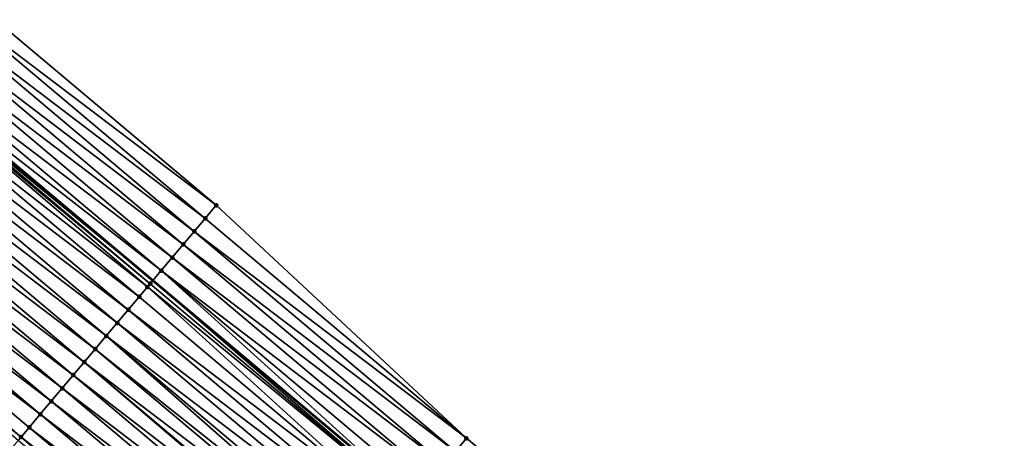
# Model space of a CAD drawing. Header units: feet. Extents: x 2017424 to 2024169, y 808042 to 818730.
# Tile 166 of 256: x 2018443 to 2018501, y 817867 to 817891. Entities that reach past the tile are written whole.
import ezdxf

# ---------------------------------------------------------------- set-up
doc = ezdxf.new("R2010")
doc.units = ezdxf.units.FT
doc.header["$MEASUREMENT"] = 0
for name, color, linetype, lineweight in [('EP_Travel Lane', 172, 'Continuous', 53), ('NB-Road Shots', 141, 'Continuous', 100), ('NB-Road X-Section', 40, 'Continuous', 13)]:
    doc.layers.add(name, color=color, linetype=linetype, lineweight=lineweight)
doc.layers.add('I-77-MM15-17_NB-Surface-BORDER', color=7, linetype='Continuous')
doc.layers.add('I-77-MM15-17_NB-Surface-TIN', color=7, linetype='Continuous')

msp = doc.modelspace()

# ---------------------------------------------------------------- linework, layer by layer
at = {"layer": 'EP_Travel Lane'}
msp.add_polyline3d([(2018282.647839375, 818017.8113117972, 269.3541575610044), (2018297.950167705, 818004.9343505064, 269.2032432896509), (2018313.252435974, 817992.0574397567, 269.0427323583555), (2018328.554636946, 817979.1805856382, 268.871459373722), (2018343.860100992, 817966.3024503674, 268.6879861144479), (2018359.168127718, 817953.4326986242, 268.5030665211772), (2018374.47613882, 817940.5629600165, 268.3157924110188), (2018389.784175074, 817927.6932002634, 268.1323155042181), (2018405.092231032, 817914.8234239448, 267.9517949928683), (2018420.40043548, 817901.9535227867, 267.7936410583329), (2018435.708676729, 817889.0835906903, 267.6410402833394), (2018451.016991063, 817876.2135971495, 267.4994420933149), (2018466.325160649, 817863.3437253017, 267.3360352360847), (2018481.63327881, 817850.4738966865, 267.1648926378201), (2018496.936696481, 817837.6071696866, 266.9753684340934), (2018512.241391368, 817824.7332280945, 266.807106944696)], dxfattribs=at)
at = {"layer": 'I-77-MM15-17_NB-Surface-BORDER', "color": 3, "linetype": 'Continuous', "lineweight": -3}
msp.add_polyline3d([(2018285.77998734, 818021.5366482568, 269.0980245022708), (2018301.725823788, 818009.4251210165, 268.8902490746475), (2018316.384482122, 817995.7828511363, 268.7711679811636), (2018332.330235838, 817983.6713935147, 268.5501694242), (2018347.635910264, 817970.7905063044, 268.3779650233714), (2018363.577554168, 817958.6736139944, 268.1617816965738), (2018378.875301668, 817945.7916089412, 267.9803065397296), (2018394.173139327, 817932.9095279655, 267.8124348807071), (2018409.470872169, 817920.0275352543, 267.6287472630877), (2018424.768691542, 817907.145469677, 267.4581044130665), (2018439.422874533, 817893.498072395, 267.3613788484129), (2018454.721039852, 817880.6157155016, 267.2428838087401), (2018469.375234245, 817866.9683086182, 267.1478563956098), (2018484.673056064, 817854.0862409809, 266.977593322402), (2018499.965698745, 817841.2102565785, 266.7874656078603), (2018513.983299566, 817826.8054902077, 266.6808012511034), (2018529.28803969, 817813.9314989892, 266.521481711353)], dxfattribs=at)
at = {"layer": 'I-77-MM15-17_NB-Surface-TIN', "color": 128, "linetype": 'Continuous', "lineweight": -3}
for points in [[(2018454.721039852, 817880.6157155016, 267.2428838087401), (2018439.422874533, 817893.498072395, 267.3613788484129), (2018438.779030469, 817892.7329155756, 267.4039781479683)], [(2018454.077165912, 817879.8505838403, 267.2809801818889), (2018438.779030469, 817892.7329155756, 267.4039781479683), (2018438.135165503, 817891.9677763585, 267.4434270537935)], [(2018454.077165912, 817879.8505838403, 267.2809801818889), (2018454.721039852, 817880.6157155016, 267.2428838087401), (2018438.779030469, 817892.7329155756, 267.4039781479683)], [(2018453.433258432, 817879.0854804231, 267.3140215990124), (2018438.135165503, 817891.9677763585, 267.4434270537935), (2018437.491350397, 817891.2025951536, 267.4903908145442)], [(2018453.433258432, 817879.0854804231, 267.3140215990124), (2018454.077165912, 817879.8505838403, 267.2809801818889), (2018438.135165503, 817891.9677763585, 267.4434270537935)], [(2018452.789425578, 817878.3203141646, 267.3583100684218), (2018437.491350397, 817891.2025951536, 267.4903908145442), (2018436.847521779, 817890.4374253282, 267.5353178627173)], [(2018452.789425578, 817878.3203141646, 267.3583100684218), (2018453.433258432, 817879.0854804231, 267.3140215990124), (2018437.491350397, 817891.2025951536, 267.4903908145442)], [(2018452.145615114, 817877.555129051, 267.4059731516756), (2018436.847521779, 817890.4374253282, 267.5353178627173), (2018436.203779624, 817889.6721826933, 267.5932761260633)], [(2018452.145615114, 817877.555129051, 267.4059731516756), (2018452.789425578, 817878.3203141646, 267.3583100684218), (2018436.847521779, 817890.4374253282, 267.5353178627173)], [(2018451.501858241, 817876.7898988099, 267.4617130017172), (2018436.203779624, 817889.6721826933, 267.5932761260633), (2018435.708676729, 817889.0835906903, 267.6410402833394)], [(2018451.501858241, 817876.7898988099, 267.4617130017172), (2018452.145615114, 817877.555129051, 267.4059731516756), (2018436.203779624, 817889.6721826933, 267.5932761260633)], [(2018435.560064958, 817888.90691691, 267.6553773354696), (2018451.016991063, 817876.2135971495, 267.4994420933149), (2018435.708676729, 817889.0835906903, 267.6410402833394)], [(2018451.501858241, 817876.7898988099, 267.4617130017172), (2018435.708676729, 817889.0835906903, 267.6410402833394), (2018451.016991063, 817876.2135971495, 267.4994420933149)], [(2018450.698734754, 817875.8353975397, 267.5188369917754), (2018435.465050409, 817888.7940283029, 267.6595451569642), (2018434.916062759, 817888.1418932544, 267.6741435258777)], [(2018450.858063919, 817876.0247001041, 267.5118087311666), (2018435.560064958, 817888.90691691, 267.6553773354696), (2018435.465050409, 817888.7940283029, 267.6595451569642)], [(2018450.698734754, 817875.8353975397, 267.5188369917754), (2018450.858063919, 817876.0247001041, 267.5118087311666), (2018435.465050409, 817888.7940283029, 267.6595451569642)], [(2018450.858063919, 817876.0247001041, 267.5118087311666), (2018451.016991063, 817876.2135971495, 267.4994420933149), (2018435.560064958, 817888.90691691, 267.6553773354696)], [(2018450.214084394, 817875.2596573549, 267.5339919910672), (2018434.916062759, 817888.1418932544, 267.6741435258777), (2018434.272079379, 817887.3768537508, 267.6957461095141)], [(2018450.214084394, 817875.2596573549, 267.5339919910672), (2018450.698734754, 817875.8353975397, 267.5188369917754), (2018434.916062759, 817888.1418932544, 267.6741435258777)], [(2018449.570088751, 817874.4946281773, 267.5537462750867), (2018434.272079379, 817887.3768537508, 267.6957461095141), (2018433.628102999, 817886.6118083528, 267.7184036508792)], [(2018449.570088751, 817874.4946281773, 267.5537462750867), (2018450.214084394, 817875.2596573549, 267.5339919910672), (2018434.272079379, 817887.3768537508, 267.6957461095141)], [(2018448.926115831, 817873.7295798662, 267.5769249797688), (2018433.628102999, 817886.6118083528, 267.7184036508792), (2018432.984155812, 817885.8467383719, 267.7454609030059)], [(2018448.926115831, 817873.7295798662, 267.5769249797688), (2018449.570088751, 817874.4946281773, 267.5537462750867), (2018433.628102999, 817886.6118083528, 267.7184036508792)], [(2018448.282163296, 817872.9645143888, 267.6031760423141), (2018432.984155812, 817885.8467383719, 267.7454609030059), (2018432.340193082, 817885.08168148, 267.770175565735)], [(2018448.282163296, 817872.9645143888, 267.6031760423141), (2018448.926115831, 817873.7295798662, 267.5769249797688), (2018432.984155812, 817885.8467383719, 267.7454609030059)], [(2018447.638198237, 817872.1994594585, 267.6275394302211), (2018432.340193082, 817885.08168148, 267.770175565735), (2018431.696209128, 817884.3166424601, 267.7916915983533)], [(2018447.638198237, 817872.1994594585, 267.6275394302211), (2018448.282163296, 817872.9645143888, 267.6031760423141), (2018432.340193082, 817885.08168148, 267.770175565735)], [(2018446.994184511, 817871.4344455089, 267.6445682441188), (2018431.696209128, 817884.3166424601, 267.7916915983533), (2018431.052167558, 817883.5516519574, 267.804524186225)], [(2018446.994184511, 817871.4344455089, 267.6445682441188), (2018447.638198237, 817872.1994594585, 267.6275394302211), (2018431.696209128, 817884.3166424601, 267.7916915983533)], [(2018446.350159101, 817870.6694413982, 267.6598361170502), (2018431.052167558, 817883.5516519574, 267.804524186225), (2018430.408123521, 817882.7866635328, 267.8169848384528)], [(2018446.350159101, 817870.6694413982, 267.6598361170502), (2018446.994184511, 817871.4344455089, 267.6445682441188), (2018431.052167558, 817883.5516519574, 267.804524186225)], [(2018445.706148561, 817869.9044247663, 267.677345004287), (2018430.408123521, 817882.7866635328, 267.8169848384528), (2018429.764116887, 817882.0216436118, 267.8350825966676)], [(2018445.706148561, 817869.9044247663, 267.677345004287), (2018446.350159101, 817870.6694413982, 267.6598361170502), (2018430.408123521, 817882.7866635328, 267.8169848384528)], [(2018445.062141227, 817869.1394054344, 267.6953371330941), (2018429.764116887, 817882.0216436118, 267.8350825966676), (2018429.120164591, 817881.2565779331, 267.8613698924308)], [(2018445.062141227, 817869.1394054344, 267.6953371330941), (2018445.706148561, 817869.9044247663, 267.677345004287), (2018429.764116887, 817882.0216436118, 267.8350825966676)], [(2018444.418163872, 817868.3743608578, 267.7178474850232), (2018429.120164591, 817881.2565779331, 267.8613698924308), (2018428.476182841, 817880.4915370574, 267.8832180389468)], [(2018444.418163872, 817868.3743608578, 267.7178474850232), (2018445.062141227, 817869.1394054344, 267.6953371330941), (2018429.120164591, 817881.2565779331, 267.8613698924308)], [(2018443.2974113, 817867.0430042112, 267.7498575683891), (2018428.476182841, 817880.4915370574, 267.8832180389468), (2018427.839599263, 817879.735377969, 267.8979191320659)], [(2018443.2974113, 817867.0430042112, 267.7498575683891), (2018443.774187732, 817867.6093152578, 267.7405409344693), (2018428.476182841, 817880.4915370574, 267.8832180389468)], [(2018443.774187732, 817867.6093152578, 267.7405409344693), (2018444.418163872, 817868.3743608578, 267.7178474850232), (2018428.476182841, 817880.4915370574, 267.8832180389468)], [(2018469.375234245, 817866.9683086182, 267.1478563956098), (2018454.721039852, 817880.6157155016, 267.2428838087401), (2018454.077165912, 817879.8505838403, 267.2809801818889)], [(2018443.2974113, 817867.0430042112, 267.7498575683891), (2018427.839599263, 817879.735377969, 267.8979191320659), (2018443.137585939, 817866.8531715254, 267.7524952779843)], [(2018469.375234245, 817866.9683086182, 267.1478563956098), (2018454.077165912, 817879.8505838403, 267.2809801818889), (2018453.433258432, 817879.0854804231, 267.3140215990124)], [(2018468.731330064, 817866.2032024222, 267.1813956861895), (2018453.433258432, 817879.0854804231, 267.3140215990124), (2018452.789425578, 817878.3203141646, 267.3583100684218)], [(2018468.731330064, 817866.2032024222, 267.1813956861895), (2018469.375234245, 817866.9683086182, 267.1478563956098), (2018453.433258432, 817879.0854804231, 267.3140215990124)], [(2018468.087458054, 817865.4380691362, 267.2197834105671), (2018452.789425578, 817878.3203141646, 267.3583100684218), (2018452.145615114, 817877.555129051, 267.4059731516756)], [(2018468.087458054, 817865.4380691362, 267.2197834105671), (2018468.731330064, 817866.2032024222, 267.1813956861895), (2018452.789425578, 817878.3203141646, 267.3583100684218)], [(2018467.443621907, 817864.6729056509, 267.2635761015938), (2018452.145615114, 817877.555129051, 267.4059731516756), (2018451.501858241, 817876.7898988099, 267.4617130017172)], [(2018467.443621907, 817864.6729056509, 267.2635761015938), (2018468.087458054, 817865.4380691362, 267.2197834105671), (2018452.145615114, 817877.555129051, 267.4059731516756)], [(2018451.501858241, 817876.7898988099, 267.4617130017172), (2018451.016991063, 817876.2135971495, 267.4994420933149), (2018466.325160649, 817863.3437253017, 267.3360352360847)], [(2018466.799784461, 817863.9077432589, 267.3071731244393), (2018451.501858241, 817876.7898988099, 267.4617130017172), (2018466.325160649, 817863.3437253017, 267.3360352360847)], [(2018466.799784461, 817863.9077432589, 267.3071731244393), (2018467.443621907, 817864.6729056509, 267.2635761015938), (2018451.501858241, 817876.7898988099, 267.4617130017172)], [(2018465.512009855, 817862.3775024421, 267.3793390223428), (2018450.698734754, 817875.8353975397, 267.5188369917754), (2018450.214084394, 817875.2596573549, 267.5339919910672)], [(2018466.155917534, 817863.1426056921, 267.3463269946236), (2018450.858063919, 817876.0247001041, 267.5118087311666), (2018450.698734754, 817875.8353975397, 267.5188369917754)], [(2018465.512009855, 817862.3775024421, 267.3793390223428), (2018466.155917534, 817863.1426056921, 267.3463269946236), (2018450.698734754, 817875.8353975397, 267.5188369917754)], [(2018466.155917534, 817863.1426056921, 267.3463269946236), (2018451.016991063, 817876.2135971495, 267.4994420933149), (2018450.858063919, 817876.0247001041, 267.5118087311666)], [(2018466.155917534, 817863.1426056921, 267.3463269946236), (2018466.325160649, 817863.3437253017, 267.3360352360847), (2018451.016991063, 817876.2135971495, 267.4994420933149)], [(2018465.512009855, 817862.3775024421, 267.3793390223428), (2018450.214084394, 817875.2596573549, 267.5339919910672), (2018449.570088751, 817874.4946281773, 267.5537462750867)], [(2018464.868051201, 817861.6124421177, 267.4046684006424), (2018449.570088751, 817874.4946281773, 267.5537462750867), (2018448.926115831, 817873.7295798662, 267.5769249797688)], [(2018464.868051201, 817861.6124421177, 267.4046684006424), (2018465.512009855, 817862.3775024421, 267.3793390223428), (2018449.570088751, 817874.4946281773, 267.5537462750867)], [(2018464.224079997, 817860.8473923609, 267.428106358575), (2018448.926115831, 817873.7295798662, 267.5769249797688), (2018448.282163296, 817872.9645143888, 267.6031760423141)], [(2018464.224079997, 817860.8473923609, 267.428106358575), (2018464.868051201, 817861.6124421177, 267.4046684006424), (2018448.926115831, 817873.7295798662, 267.5769249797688)], [(2018463.280333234, 817859.7261792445, 267.4642687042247), (2018448.282163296, 817872.9645143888, 267.6031760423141), (2018447.638198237, 817872.1994594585, 267.6275394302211)], [(2018463.280333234, 817859.7261792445, 267.4642687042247), (2018463.580118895, 817860.0823340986, 267.4530666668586), (2018448.282163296, 817872.9645143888, 267.6031760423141)], [(2018463.580118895, 817860.0823340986, 267.4530666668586), (2018464.224079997, 817860.8473923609, 267.428106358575), (2018448.282163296, 817872.9645143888, 267.6031760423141)], [(2018462.936140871, 817859.3172900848, 267.4754767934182), (2018447.638198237, 817872.1994594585, 267.6275394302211), (2018446.994184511, 817871.4344455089, 267.6445682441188)], [(2018462.936140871, 817859.3172900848, 267.4754767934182), (2018463.280333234, 817859.7261792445, 267.4642687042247), (2018447.638198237, 817872.1994594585, 267.6275394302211)], [(2018462.208891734, 817858.4534033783, 267.494610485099), (2018446.994184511, 817871.4344455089, 267.6445682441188), (2018446.350159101, 817870.6694413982, 267.6598361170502)], [(2018462.208891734, 817858.4534033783, 267.494610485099), (2018462.292128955, 817858.5522746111, 267.4927789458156), (2018446.994184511, 817871.4344455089, 267.6445682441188)], [(2018462.292128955, 817858.5522746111, 267.4927789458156), (2018462.936140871, 817859.3172900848, 267.4754767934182), (2018446.994184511, 817871.4344455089, 267.6445682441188)], [(2018461.648103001, 817857.787270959, 267.5079653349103), (2018446.350159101, 817870.6694413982, 267.6598361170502), (2018445.706148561, 817869.9044247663, 267.677345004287)], [(2018461.648103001, 817857.787270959, 267.5079653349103), (2018462.208891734, 817858.4534033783, 267.494610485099), (2018446.350159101, 817870.6694413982, 267.6598361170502)], [(2018461.004078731, 817857.022265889, 267.5234054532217), (2018445.706148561, 817869.9044247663, 267.677345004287), (2018445.062141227, 817869.1394054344, 267.6953371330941)], [(2018461.004078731, 817857.022265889, 267.5234054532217), (2018461.648103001, 817857.787270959, 267.5079653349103), (2018445.706148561, 817869.9044247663, 267.677345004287)], [(2018460.360073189, 817856.2572450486, 267.541668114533), (2018445.062141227, 817869.1394054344, 267.6953371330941), (2018444.418163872, 817868.3743608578, 267.7178474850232)], [(2018460.360073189, 817856.2572450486, 267.541668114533), (2018461.004078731, 817857.022265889, 267.5234054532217), (2018445.062141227, 817869.1394054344, 267.6953371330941)], [(2018459.716095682, 817855.4922005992, 267.5641562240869), (2018444.418163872, 817868.3743608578, 267.7178474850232), (2018443.774187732, 817867.6093152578, 267.7405409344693)], [(2018459.716095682, 817855.4922005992, 267.5641562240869), (2018460.360073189, 817856.2572450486, 267.541668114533), (2018444.418163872, 817868.3743608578, 267.7178474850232)], [(2018443.2974113, 817867.0430042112, 267.7498575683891), (2018443.137585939, 817866.8531715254, 267.7524952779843), (2018458.435519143, 817853.9710101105, 267.5990138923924)], [(2018459.072097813, 817854.7271732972, 267.5835753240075), (2018443.774187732, 817867.6093152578, 267.7405409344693), (2018443.2974113, 817867.0430042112, 267.7498575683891)], [(2018459.072097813, 817854.7271732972, 267.5835753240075), (2018443.2974113, 817867.0430042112, 267.7498575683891), (2018458.435519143, 817853.9710101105, 267.5990138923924)], [(2018459.072097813, 817854.7271732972, 267.5835753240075), (2018459.716095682, 817855.4922005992, 267.5641562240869), (2018443.774187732, 817867.6093152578, 267.7405409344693)], [(2018484.673056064, 817854.0862409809, 266.977593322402), (2018469.375234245, 817866.9683086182, 267.1478563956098), (2018468.731330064, 817866.2032024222, 267.1813956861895)]]:
    msp.add_3dface(points, dxfattribs=at)
at = {"layer": 'NB-Road Shots', "lineweight": 100}
for p in [(2018454.721039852, 817880.6157155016, 267.2428838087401), (2018454.077165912, 817879.8505838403, 267.2809801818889), (2018453.433258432, 817879.0854804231, 267.3140215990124), (2018452.789425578, 817878.3203141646, 267.3583100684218), (2018452.145615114, 817877.555129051, 267.4059731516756), (2018451.501858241, 817876.7898988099, 267.4617130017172), (2018450.698734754, 817875.8353975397, 267.5188369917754), (2018450.858063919, 817876.0247001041, 267.5118087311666), (2018450.214084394, 817875.2596573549, 267.5339919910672), (2018449.570088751, 817874.4946281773, 267.5537462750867), (2018448.926115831, 817873.7295798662, 267.5769249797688), (2018448.282163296, 817872.9645143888, 267.6031760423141), (2018447.638198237, 817872.1994594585, 267.6275394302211), (2018446.994184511, 817871.4344455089, 267.6445682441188), (2018446.350159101, 817870.6694413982, 267.6598361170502), (2018445.706148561, 817869.9044247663, 267.677345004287), (2018445.062141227, 817869.1394054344, 267.6953371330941), (2018444.418163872, 817868.3743608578, 267.7178474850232), (2018443.2974113, 817867.0430042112, 267.7498575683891), (2018443.774187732, 817867.6093152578, 267.7405409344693), (2018469.375234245, 817866.9683086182, 267.1478563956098)]:
    msp.add_point(p, dxfattribs=at)
at = {"layer": 'NB-Road X-Section', "extrusion": (-0.7648900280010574, 0.644102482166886, 0.008673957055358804), "elevation": -1017094.635343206, "flags": 128}
msp.add_lwpolyline([(-1925752.868827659, 9089.820026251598), (-1925751.868827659, 9089.858124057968), (-1925750.868827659, 9089.891166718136), (-1925749.868827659, 9089.935456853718), (-1925748.868827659, 9089.983121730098), (-1925747.868827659, 9090.038863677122), (-1925746.868827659, 9090.088961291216), (-1925746.621398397, 9090.095989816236), (-1925745.868827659, 9090.111145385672), (-1925744.868827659, 9090.130900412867), (-1925743.868827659, 9090.154079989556), (-1925742.868827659, 9090.180332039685), (-1925741.868827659, 9090.204696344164), (-1925740.868827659, 9090.221725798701), (-1925739.868827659, 9090.236994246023), (-1925738.868827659, 9090.254503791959), (-1925737.868827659, 9090.272496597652), (-1925736.868827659, 9090.295007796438), (-1925735.868827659, 9090.31770209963), (-1925735.128541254, 9090.327019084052), (-1925734.868827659, 9090.32977976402), (-1925733.868827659, 9090.349945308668), (-1925732.868827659, 9090.373594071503), (-1925731.868827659, 9090.400438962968), (-1925730.868827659, 9090.423699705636), (-1925729.868827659, 9090.448491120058), (-1925728.868827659, 9090.467964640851), (-1925727.868827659, 9090.48374919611), (-1925726.868827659, 9090.496000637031), (-1925725.868827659, 9090.510474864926), (-1925724.868827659, 9090.52737034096), (-1925723.868827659, 9090.546587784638), (-1925722.868827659, 9090.562313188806), (-1925722.012065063, 9090.568949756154), (-1925722.012065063, 9090.568949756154)], dxfattribs=at)

doc.saveas('drawing.dxf')
